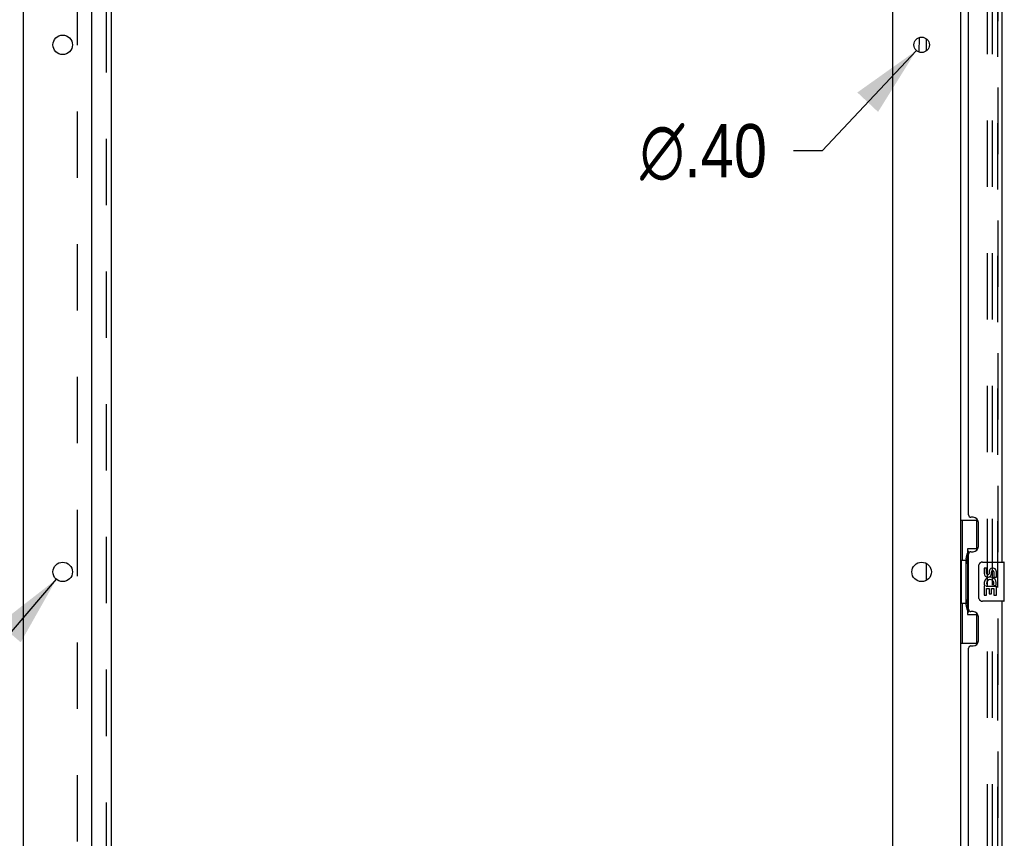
# Model space of a CAD drawing. Header units: inches. Extents: x 0 to 309, y 0 to 200.
# Tile 7 of 119: x 15 to 40, y 109 to 130. Entities that reach past the tile are written whole.
import ezdxf

# ---------------------------------------------------------------- set-up
doc = ezdxf.new("R2010")
doc.units = ezdxf.units.IN
doc.header["$LTSCALE"] = 17
doc.header["$MEASUREMENT"] = 0
doc.linetypes.add('HIDDEN', pattern=[0.2, 0.1, -0.1])
doc.layers.get('0').update_dxf_attribs({"linetype": 'CONTINUOUS'})
for name, color, linetype in [('DEFAULT_2', 8, 'HIDDEN'), ('DIMENSIONS', 7, 'CONTINUOUS'), ('LEFTHAND_DOOR_ASSEMBLY', 7, 'CONTINUOUS'), ('RIGHTHAND_DOOR_ASSEMBLY', 7, 'CONTINUOUS'), ('SUBPANEL', 7, 'CONTINUOUS')]:
    doc.layers.add(name, color=color, linetype=linetype)
doc.styles.get("Standard").update_dxf_attribs({"font": 'arial.ttf'})
doc.styles.add('TEXTSTYLE_1', font='gdt', dxfattribs={"width": 0.8})
doc.dimstyles.new('DIMSTYLE_2', dxfattribs={"dimtxt": 1.363636, "dimasz": 1.818182, "dimexe": 0.09, "dimexo": 0.07, "dimgap": 0.09, "dimtad": 0, "dimtih": 1, "dimtoh": 1, "dimzin": 4, "dimdsep": 46, "dimtxsty": 'Standard', "dimblk": '_FILLED', "dimblk1": '_FILLED', "dimblk2": '_FILLED', "dimcen": 0.09, "dimadec": 3, "dimazin": 1, "dimtfac": 1, "dimtdec": 3, "dimtofl": 0, "dimtmove": 0, "dimatfit": 1, "dimldrblk": '_FILLED', "dimfxl": 0, "dimtolj": 1, "dimtzin": 4, "dimarcsym": 0})

# ---------------------------------------------------------------- blocks, each defined once
blk = doc.blocks.new('_FILLED')
at = {"color": 0, "linetype": 'ByBlock'}
blk.add_solid([(0, 0), (-1, 0.2), (-1, -0.2)], dxfattribs=at)
blk = doc.blocks.new('*D22')
at = {"layer": 'DIMENSIONS', "color": 2, "linetype": 'Continuous'}
for p, q in [((16.069, 115.35), (13.301, 112.139)), ((13.301, 112.139), (11.71, 112.139))]:
    blk.add_line(p, q, dxfattribs=at)
at = {"layer": 'DIMENSIONS', "color": 2, "linetype": 'Continuous', "xscale": 1.8181818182, "yscale": 1.8181818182, "zscale": 1.8181818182, "rotation": 49.2353207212}
blk.add_blockref('_FILLED', (16.069, 115.35), dxfattribs=at)
at = {"layer": 'DIMENSIONS', "color": 2, "linetype": 'Continuous', "insert": (11.028, 112.821), "char_height": 1.36364, "width": 4.46435, "attachment_point": 3, "line_spacing_factor": 0.9, "style": 'TEXTSTYLE_1'}
blk.add_mtext('{\\fgdt;n}\\fArial;.50\\P(x14)', dxfattribs=at)
blk = doc.blocks.new('*D23')
at = {"layer": 'DIMENSIONS', "color": 2, "linetype": 'Continuous'}
for p, q in [((38.097, 128.895), (35.681, 126.328)), ((35.681, 126.328), (34.952, 126.328))]:
    blk.add_line(p, q, dxfattribs=at)
at = {"layer": 'DIMENSIONS', "color": 2, "linetype": 'Continuous', "xscale": 1.8181818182, "yscale": 1.8181818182, "zscale": 1.8181818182, "rotation": 46.74932111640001}
blk.add_blockref('_FILLED', (38.097, 128.895), dxfattribs=at)
at = {"layer": 'DIMENSIONS', "color": 2, "linetype": 'Continuous', "insert": (34.271, 127.009), "char_height": 1.36364, "width": 4.46435, "attachment_point": 3, "line_spacing_factor": 0.9, "style": 'TEXTSTYLE_1'}
blk.add_mtext('{\\fgdt;n}\\fArial;.40', dxfattribs=at)

msp = doc.modelspace()

# ---------------------------------------------------------------- linework, layer by layer
at = {"color": 7, "linetype": 'Continuous'}
for p, q in [((15.232, 60.664), (15.232, 144.414)), ((39.232, 141.258), (39.232, 67.82)), ((16.982, 62.664), (16.982, 141.039)), ((37.482, 141.039), (37.482, 62.664)), ((38.172, 128.851), (38.178, 129.229)), ((38.357, 128.886), (38.357, 129.192)), ((38.357, 115.323), (38.357, 115.756))]:
    msp.add_line(p, q, dxfattribs=at)
for centre, radius in [((16.232, 129.039), 0.25), ((38.232, 129.039), 0.198), ((16.232, 115.539), 0.25), ((38.232, 115.539), 0.25)]:
    msp.add_circle(centre, radius, dxfattribs=at)
at = {"layer": 'DEFAULT_2', "color": 8, "linetype": 'HIDDEN'}
for p, q in [((39.919, 67.602), (39.919, 141.477)), ((40.044, 67.602), (40.044, 141.477))]:
    msp.add_line(p, q, dxfattribs=at)
at = {"layer": 'LEFTHAND_DOOR_ASSEMBLY', "color": 8, "linetype": 'HIDDEN'}
msp.add_line((40.186, 67.536), (40.186, 141.543), dxfattribs=at)
at = {"layer": 'LEFTHAND_DOOR_ASSEMBLY', "color": 3, "linetype": 'Continuous'}
for p, q in [((40.29, 136.289), (40.29, 115.789)), ((39.436, 116.997), (39.436, 135.082)), ((39.556, 116.937), (39.496, 116.937)), ((39.686, 116.187), (39.686, 116.807)), ((39.496, 116.057), (39.556, 116.057)), ((39.436, 114.582), (39.436, 115.997)), ((40.29, 114.789), (40.29, 94.289)), ((39.556, 114.522), (39.496, 114.522)), ((39.686, 113.772), (39.686, 114.392)), ((39.436, 95.497), (39.436, 113.582)), ((39.496, 113.642), (39.556, 113.642))]:
    msp.add_line(p, q, dxfattribs=at)
at = {"layer": 'LEFTHAND_DOOR_ASSEMBLY', "color": 7, "linetype": 'Continuous'}
for p, q in [((39.232, 116.864), (39.672, 116.864)), ((39.271, 116.864), (39.271, 115.839)), ((39.636, 116.864), (39.636, 116.084)), ((39.409, 116.129), (39.409, 114.449)), ((39.636, 116.129), (39.409, 116.129)), ((39.249, 115.839), (39.249, 114.739)), ((39.249, 115.839), (39.372, 115.839)), ((39.372, 115.869), (39.372, 115.89)), ((39.372, 114.739), (39.372, 115.839)), ((39.795, 115.789), (40.335, 115.789)), ((40.35, 114.804), (40.35, 115.774)), ((39.695, 114.889), (39.695, 115.689)), ((39.833, 115.635), (39.833, 115.499)), ((39.896, 115.635), (39.833, 115.635)), ((39.896, 115.499), (39.896, 115.635)), ((39.961, 115.561), (39.961, 115.492)), ((40.021, 115.499), (40.021, 115.541)), ((40.084, 115.541), (40.084, 115.404)), ((40.147, 115.404), (40.147, 115.541)), ((40.084, 115.404), (40.147, 115.404)), ((39.833, 115.174), (39.833, 114.943)), ((39.851, 115.174), (39.833, 115.174)), ((39.885, 115.174), (39.913, 115.193)), ((39.885, 115.174), (40.147, 115.174)), ((39.896, 114.943), (39.896, 115.111)), ((39.896, 115.111), (39.961, 115.111)), ((39.961, 115.111), (39.961, 114.975)), ((40.021, 114.975), (40.021, 115.111)), ((40.021, 115.111), (40.084, 115.111)), ((40.076, 115.21), (40.134, 115.185)), ((40.084, 115.111), (40.084, 114.943)), ((40.147, 114.943), (40.147, 115.174)), ((40.335, 114.789), (39.795, 114.789)), ((39.833, 114.943), (39.896, 114.943)), ((39.961, 114.975), (40.021, 114.975)), ((40.084, 114.943), (40.147, 114.943)), ((39.249, 114.739), (39.372, 114.739)), ((39.271, 114.739), (39.271, 113.714)), ((39.372, 114.688), (39.372, 114.709)), ((39.409, 114.449), (39.636, 114.449)), ((39.636, 114.494), (39.636, 113.714)), ((39.232, 113.714), (39.672, 113.714))]:
    msp.add_line(p, q, dxfattribs=at)
for points in [[(39.409, 116.105), (39.409, 116.102), (39.41, 116.098), (39.411, 116.094), (39.412, 116.09), (39.414, 116.085), (39.416, 116.08), (39.418, 116.075), (39.421, 116.069), (39.424, 116.062), (39.428, 116.055), (39.433, 116.048), (39.437, 116.04), (39.443, 116.032), (39.445, 116.028)], [(39.695, 115.689), (39.695, 115.695), (39.696, 115.702), (39.697, 115.708), (39.698, 115.714), (39.7, 115.72), (39.702, 115.725)], [(39.702, 114.853), (39.7, 114.859), (39.698, 114.864), (39.697, 114.87), (39.696, 114.877), (39.695, 114.883), (39.695, 114.889)], [(39.445, 114.55), (39.443, 114.547), (39.437, 114.538), (39.433, 114.53), (39.428, 114.523), (39.424, 114.516), (39.421, 114.51), (39.418, 114.504), (39.416, 114.498), (39.414, 114.493), (39.412, 114.488), (39.411, 114.484), (39.41, 114.48), (39.409, 114.476), (39.409, 114.473)]]:
    msp.add_lwpolyline(points, dxfattribs=at)
at = {"layer": 'LEFTHAND_DOOR_ASSEMBLY', "color": 3, "linetype": 'Continuous'}
for centre, radius, start, end in [((39.496, 116.997), 0.06, 180, 270), ((39.556, 116.807), 0.13, 0, 90), ((39.496, 115.997), 0.06, 90, 180), ((39.556, 116.187), 0.13, 270, 360), ((39.496, 114.582), 0.06, 180, 270), ((39.556, 114.392), 0.13, 0, 90), ((39.556, 113.772), 0.13, 270, 360), ((39.496, 113.582), 0.06, 90, 180)]:
    msp.add_arc(centre, radius, start, end, dxfattribs=at)
at = {"layer": 'LEFTHAND_DOOR_ASSEMBLY', "color": 7, "linetype": 'Continuous'}
for centre, radius, start, end in [((39.795, 115.689), 0.1, 90, 158.7946), ((40.335, 115.774), 0.015, 0, 90), ((40.053, 115.541), 0.0943, 68.6999, 167.4338), ((40.053, 115.541), 0.0314, 0, 180.0485), ((40.053, 115.541), 0.0943, 0, 68.6704), ((39.987, 115.247), 0.154, 161.4199, 206.1963), ((39.927, 115.499), 0.0943, 180, 360), ((39.99, 115.247), 0.157, 336.5966, 161.8791), ((39.99, 115.247), 0.0943, 336.5966, 215.1122), ((39.927, 115.499), 0.0314, 180, 261.2295), ((39.926, 115.503), 0.0362, 263.4285, 341.7628), ((39.99, 115.247), 0.157, 205.737, 207.8532), ((39.795, 114.889), 0.1, 201.205, 270), ((40.335, 114.804), 0.015, 270, 360)]:
    msp.add_arc(centre, radius, start, end, dxfattribs=at)
for centre, start_param, end_param in [((39.476, 115.88), 0.699287, 1.51401), ((39.476, 115.88), -4.655602, -3.84088), ((39.476, 114.699), 0.699287, 1.51401), ((39.476, 114.699), -4.655602, -3.84088)]:
    msp.add_ellipse(centre, major_axis=(0, 0.18), ratio=0.579493, start_param=start_param, end_param=end_param, dxfattribs=at)
at = {"layer": 'RIGHTHAND_DOOR_ASSEMBLY', "color": 8, "linetype": 'HIDDEN'}
msp.add_line((40.186, 141.543), (40.186, 67.536), dxfattribs=at)
at = {"layer": 'SUBPANEL', "color": 3, "linetype": 'Continuous'}
msp.add_line((17.482, 68.695), (17.482, 140.383), dxfattribs=at)
at = {"layer": 'SUBPANEL', "color": 8, "linetype": 'HIDDEN'}
for p, q in [((17.357, 70.535), (17.357, 138.543)), ((16.607, 134.133), (16.607, 74.945))]:
    msp.add_line(p, q, dxfattribs=at)

# ---------------------------------------------------------------- dimensions: what is measured, and where the dimension line sits
at = {"layer": 'DIMENSIONS', "color": 2, "linetype": 'Continuous'}
for p1, p2, text, picture, middle in [((38.096661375, 128.895245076), (38.367312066, 129.182948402), '%%c<>', '*D23', (32.03843007, 126.327571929)), ((16.069, 115.35), (16.395, 115.728), '%%c<>\\P(x14)', '*D22', (8.796, 111.116))]:
    dim = msp.add_diameter_dim_2p(p1=p1, p2=p2, text=text, dimstyle='DIMSTYLE_2', override={"dimpost": '<>'}, dxfattribs=at)
    dim.commit()
    dim.dimension.update_dxf_attribs({"geometry": picture, "text_midpoint": middle, "dimtype": 163})

doc.saveas('drawing.dxf')
